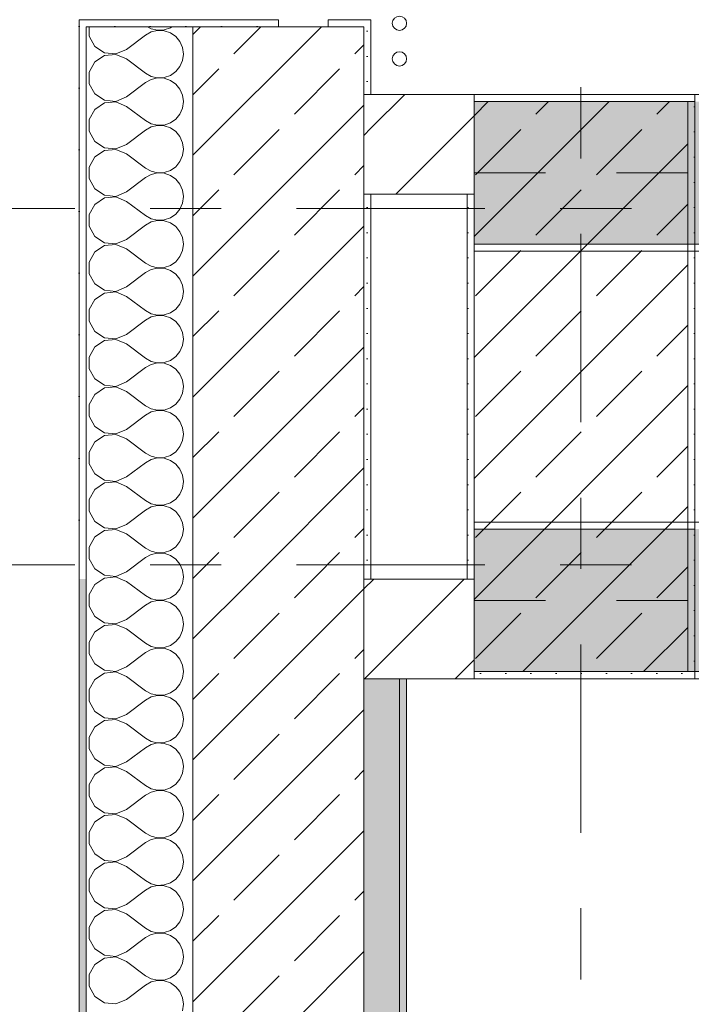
# Model space of a CAD drawing. Header units: metres. Extents: x -3.6 to 84.5, y -11 to 16.8.
# Tile 12 of 228: x -0.3 to 0.7, y 4.7 to 6.1. Entities that reach past the tile are written whole.
import ezdxf

# ---------------------------------------------------------------- set-up
doc = ezdxf.new("R2010")
doc.units = ezdxf.units.M
doc.header["$MEASUREMENT"] = 0
for name, pattern in [('Achse', [0.2, 0.1, -0.05, 0, -0.05]), ('Strichlinie doppelt', [0.546806, 0.264583, -0.105833, 0.070556, -0.105833]), ('Wipeout_Contour', [1, 0, -1])]:
    doc.linetypes.add(name, pattern=pattern)
for name, color, linetype in [('451 - Universal.Achsen Raster', 7, 'Continuous'), ('604 - Struktur.Wand Aussen', 7, 'Continuous'), ('605 - Struktur.Wand Innen', 7, 'Continuous'), ('607 - Struktur.Stütze', 7, 'Continuous'), ('608 - Struktur.Träger', 7, 'Continuous'), ('801 - HKLSE.Heizung_ Klima_ Lüftung', 7, 'Continuous')]:
    doc.layers.add(name, color=color, linetype=linetype)
pattern_1 = [(45, (0, 0), (-0.08485281, 0.08485281), []), (45, (-0.04243, 0.04243), (-0.08485281, 0.08485281), [0.09, -0.03])]
pattern_2 = [(45, (0, 0), (-0.01767767, 0.01767767), [0, -0.025])]
pattern_3 = [(45, (0, 0), (-0.0636396, 0.0636396), [])]
pattern_4 = [(0, (0, 0), (0, 0.0866025), [0, -0.05]), (0, (0.025, 0.0433), (0, 0.0866025), [0, -0.05])]

# ---------------------------------------------------------------- blocks, each defined once
blk = doc.blocks.new('*X2')
at = {"layer": '604 - Struktur.Wand Aussen', "color": 7, "linetype": 'Continuous', "lineweight": 5}
for p, q in [((-0.153, 5.3224), (-0.1607, 5.3081)), ((-0.1416, 5.33), (-0.153, 5.3224)), ((-0.1083, 5.3267), (-0.1162, 5.33)), ((-0.1083, 5.3267), (-0.0817, 5.3067)), ((-0.0333, 5.3158), (-0.0296, 5.3242)), ((-0.0296, 5.3242), (-0.0288, 5.33)), ((-0.1607, 5.3081), (-0.1607, 5.2919)), ((-0.0817, 5.3067), (-0.0736, 5.3022)), ((-0.0468, 5.3035), (-0.0392, 5.3087)), ((-0.0392, 5.3087), (-0.0333, 5.3158)), ((-0.1083, 5.2733), (-0.0817, 5.2933)), ((-0.0736, 5.2978), (-0.0817, 5.2933)), ((-0.0736, 5.3022), (-0.0647, 5.3001)), ((-0.0647, 5.2999), (-0.0736, 5.2978)), ((-0.0647, 5.3001), (-0.0555, 5.3006)), ((-0.0555, 5.2994), (-0.0647, 5.2999)), ((-0.0555, 5.3006), (-0.0468, 5.3035)), ((-0.0468, 5.2965), (-0.0555, 5.2994)), ((-0.0392, 5.2913), (-0.0468, 5.2965)), ((-0.1607, 5.2919), (-0.153, 5.2776)), ((-0.0333, 5.2842), (-0.0392, 5.2913)), ((-0.0296, 5.2758), (-0.0333, 5.2842)), ((-0.153, 5.2776), (-0.1395, 5.2686)), ((-0.1395, 5.2686), (-0.1233, 5.267)), ((-0.1233, 5.2663), (-0.1395, 5.2648)), ((-0.1233, 5.267), (-0.1083, 5.2733)), ((-0.1083, 5.26), (-0.1233, 5.2663)), ((-0.0283, 5.2667), (-0.0296, 5.2758)), ((-0.0296, 5.2576), (-0.0283, 5.2667)), ((-0.153, 5.2558), (-0.1607, 5.2415)), ((-0.1395, 5.2648), (-0.153, 5.2558)), ((-0.1083, 5.26), (-0.0817, 5.24)), ((-0.0333, 5.2491), (-0.0296, 5.2576)), ((-0.1607, 5.2415), (-0.1607, 5.2252)), ((-0.0817, 5.24), (-0.0736, 5.2355)), ((-0.0468, 5.2369), (-0.0392, 5.2421)), ((-0.0392, 5.2421), (-0.0333, 5.2491)), ((-0.1607, 5.2252), (-0.153, 5.2109)), ((-0.1083, 5.2067), (-0.0817, 5.2267)), ((-0.0736, 5.2311), (-0.0817, 5.2267)), ((-0.0736, 5.2355), (-0.0647, 5.2335)), ((-0.0647, 5.2332), (-0.0736, 5.2311)), ((-0.0647, 5.2335), (-0.0555, 5.2339)), ((-0.0555, 5.2328), (-0.0647, 5.2332)), ((-0.0555, 5.2339), (-0.0468, 5.2369)), ((-0.0468, 5.2298), (-0.0555, 5.2328)), ((-0.0392, 5.2246), (-0.0468, 5.2298)), ((-0.0333, 5.2175), (-0.0392, 5.2246)), ((-0.153, 5.2109), (-0.1395, 5.2019)), ((-0.0296, 5.2091), (-0.0333, 5.2175)), ((-0.1395, 5.1981), (-0.153, 5.1891)), ((-0.1395, 5.2019), (-0.1233, 5.2004)), ((-0.1233, 5.1996), (-0.1395, 5.1981)), ((-0.1233, 5.2004), (-0.1083, 5.2067)), ((-0.1083, 5.1933), (-0.1233, 5.1996)), ((-0.0283, 5.2), (-0.0296, 5.2091)), ((-0.0296, 5.1909), (-0.0283, 5.2)), ((-0.153, 5.1891), (-0.1607, 5.1748)), ((-0.1083, 5.1933), (-0.0817, 5.1733)), ((-0.0392, 5.1754), (-0.0333, 5.1825)), ((-0.0333, 5.1825), (-0.0296, 5.1909)), ((-0.1607, 5.1748), (-0.1607, 5.1585)), ((-0.0817, 5.1733), (-0.0736, 5.1689)), ((-0.0736, 5.1689), (-0.0647, 5.1668)), ((-0.0555, 5.1672), (-0.0468, 5.1702)), ((-0.0468, 5.1702), (-0.0392, 5.1754)), ((-0.1607, 5.1585), (-0.153, 5.1442)), ((-0.1083, 5.14), (-0.0817, 5.16)), ((-0.0736, 5.1645), (-0.0817, 5.16)), ((-0.0647, 5.1665), (-0.0736, 5.1645)), ((-0.0647, 5.1668), (-0.0555, 5.1672)), ((-0.0555, 5.1661), (-0.0647, 5.1665)), ((-0.0468, 5.1631), (-0.0555, 5.1661)), ((-0.0392, 5.1579), (-0.0468, 5.1631)), ((-0.0333, 5.1509), (-0.0392, 5.1579)), ((-0.153, 5.1442), (-0.1395, 5.1352)), ((-0.0296, 5.1424), (-0.0333, 5.1509)), ((-0.0283, 5.1333), (-0.0296, 5.1424)), ((-0.1395, 5.1314), (-0.153, 5.1224)), ((-0.1395, 5.1352), (-0.1233, 5.1337)), ((-0.1233, 5.133), (-0.1395, 5.1314)), ((-0.1233, 5.1337), (-0.1083, 5.14)), ((-0.1083, 5.1267), (-0.1233, 5.133)), ((-0.0296, 5.1242), (-0.0283, 5.1333)), ((-0.153, 5.1224), (-0.1607, 5.1081)), ((-0.1083, 5.1267), (-0.0817, 5.1067)), ((-0.0392, 5.1087), (-0.0333, 5.1158)), ((-0.0333, 5.1158), (-0.0296, 5.1242)), ((-0.1607, 5.1081), (-0.1607, 5.0919)), ((-0.0817, 5.1067), (-0.0736, 5.1022)), ((-0.0736, 5.1022), (-0.0647, 5.1001)), ((-0.0647, 5.0999), (-0.0736, 5.0978)), ((-0.0647, 5.1001), (-0.0555, 5.1006)), ((-0.0555, 5.0994), (-0.0647, 5.0999)), ((-0.0555, 5.1006), (-0.0468, 5.1035)), ((-0.0468, 5.0965), (-0.0555, 5.0994)), ((-0.0468, 5.1035), (-0.0392, 5.1087)), ((-0.1607, 5.0919), (-0.153, 5.0776)), ((-0.1083, 5.0733), (-0.0817, 5.0933)), ((-0.0736, 5.0978), (-0.0817, 5.0933)), ((-0.0392, 5.0913), (-0.0468, 5.0965)), ((-0.0333, 5.0842), (-0.0392, 5.0913)), ((-0.153, 5.0776), (-0.1395, 5.0686)), ((-0.1233, 5.067), (-0.1083, 5.0733)), ((-0.0296, 5.0758), (-0.0333, 5.0842)), ((-0.0283, 5.0667), (-0.0296, 5.0758)), ((-0.1395, 5.0648), (-0.153, 5.0558)), ((-0.1395, 5.0686), (-0.1233, 5.067)), ((-0.1233, 5.0663), (-0.1395, 5.0648)), ((-0.1083, 5.06), (-0.1233, 5.0663)), ((-0.1083, 5.06), (-0.0817, 5.04)), ((-0.0296, 5.0576), (-0.0283, 5.0667)), ((-0.153, 5.0558), (-0.1607, 5.0415)), ((-0.0392, 5.0421), (-0.0333, 5.0491)), ((-0.0333, 5.0491), (-0.0296, 5.0576)), ((-0.1607, 5.0415), (-0.1607, 5.0252)), ((-0.0817, 5.04), (-0.0736, 5.0355)), ((-0.0736, 5.0311), (-0.0817, 5.0267)), ((-0.0736, 5.0355), (-0.0647, 5.0335)), ((-0.0647, 5.0332), (-0.0736, 5.0311)), ((-0.0647, 5.0335), (-0.0555, 5.0339)), ((-0.0555, 5.0328), (-0.0647, 5.0332)), ((-0.0555, 5.0339), (-0.0468, 5.0369)), ((-0.0468, 5.0298), (-0.0555, 5.0328)), ((-0.0468, 5.0369), (-0.0392, 5.0421)), ((-0.1607, 5.0252), (-0.153, 5.0109)), ((-0.1083, 5.0067), (-0.0817, 5.0267)), ((-0.0392, 5.0246), (-0.0468, 5.0298)), ((-0.0333, 5.0175), (-0.0392, 5.0246)), ((-0.0296, 5.0091), (-0.0333, 5.0175)), ((-0.153, 5.0109), (-0.1395, 5.0019)), ((-0.1233, 5.0004), (-0.1083, 5.0067)), ((-0.0283, 5), (-0.0296, 5.0091)), ((-0.153, 4.9891), (-0.1607, 4.9748)), ((-0.1395, 4.9981), (-0.153, 4.9891)), ((-0.1395, 5.0019), (-0.1233, 5.0004)), ((-0.1233, 4.9996), (-0.1395, 4.9981)), ((-0.1083, 4.9933), (-0.1233, 4.9996)), ((-0.1083, 4.9933), (-0.0817, 4.9733)), ((-0.0333, 4.9825), (-0.0296, 4.9909)), ((-0.0296, 4.9909), (-0.0283, 5)), ((-0.1607, 4.9748), (-0.1607, 4.9585)), ((-0.0468, 4.9702), (-0.0392, 4.9754)), ((-0.0392, 4.9754), (-0.0333, 4.9825)), ((-0.0817, 4.9733), (-0.0736, 4.9689)), ((-0.0736, 4.9645), (-0.0817, 4.96)), ((-0.0736, 4.9689), (-0.0647, 4.9668)), ((-0.0647, 4.9665), (-0.0736, 4.9645)), ((-0.0647, 4.9668), (-0.0555, 4.9672)), ((-0.0555, 4.9661), (-0.0647, 4.9665)), ((-0.0555, 4.9672), (-0.0468, 4.9702)), ((-0.0468, 4.9631), (-0.0555, 4.9661)), ((-0.0392, 4.9579), (-0.0468, 4.9631)), ((-0.1607, 4.9585), (-0.153, 4.9442)), ((-0.1083, 4.94), (-0.0817, 4.96)), ((-0.0333, 4.9509), (-0.0392, 4.9579)), ((-0.0296, 4.9424), (-0.0333, 4.9509)), ((-0.153, 4.9442), (-0.1395, 4.9352)), ((-0.1395, 4.9352), (-0.1233, 4.9337)), ((-0.1233, 4.9337), (-0.1083, 4.94)), ((-0.0283, 4.9333), (-0.0296, 4.9424)), ((-0.0296, 4.9242), (-0.0283, 4.9333)), ((-0.153, 4.9224), (-0.1607, 4.9081)), ((-0.1395, 4.9314), (-0.153, 4.9224)), ((-0.1233, 4.933), (-0.1395, 4.9314)), ((-0.1083, 4.9267), (-0.1233, 4.933)), ((-0.1083, 4.9267), (-0.0817, 4.9067)), ((-0.0333, 4.9158), (-0.0296, 4.9242)), ((-0.1607, 4.9081), (-0.1607, 4.8919)), ((-0.0817, 4.9067), (-0.0736, 4.9022)), ((-0.0468, 4.9035), (-0.0392, 4.9087)), ((-0.0392, 4.9087), (-0.0333, 4.9158)), ((-0.1607, 4.8919), (-0.153, 4.8776)), ((-0.1083, 4.8733), (-0.0817, 4.8933)), ((-0.0736, 4.8978), (-0.0817, 4.8933)), ((-0.0736, 4.9022), (-0.0647, 4.9001)), ((-0.0647, 4.8999), (-0.0736, 4.8978)), ((-0.0647, 4.9001), (-0.0555, 4.9006)), ((-0.0555, 4.8994), (-0.0647, 4.8999)), ((-0.0555, 4.9006), (-0.0468, 4.9035)), ((-0.0468, 4.8965), (-0.0555, 4.8994)), ((-0.0392, 4.8913), (-0.0468, 4.8965)), ((-0.0333, 4.8842), (-0.0392, 4.8913)), ((-0.0296, 4.8758), (-0.0333, 4.8842)), ((-0.153, 4.8776), (-0.1395, 4.8686)), ((-0.1395, 4.8648), (-0.153, 4.8558)), ((-0.1395, 4.8686), (-0.1233, 4.867)), ((-0.1233, 4.8663), (-0.1395, 4.8648)), ((-0.1233, 4.867), (-0.1083, 4.8733)), ((-0.1083, 4.86), (-0.1233, 4.8663)), ((-0.0283, 4.8667), (-0.0296, 4.8758)), ((-0.0296, 4.8576), (-0.0283, 4.8667)), ((-0.153, 4.8558), (-0.1607, 4.8415)), ((-0.1083, 4.86), (-0.0817, 4.84)), ((-0.0333, 4.8491), (-0.0296, 4.8576)), ((-0.1607, 4.8415), (-0.1607, 4.8252)), ((-0.0817, 4.84), (-0.0736, 4.8355)), ((-0.0555, 4.8339), (-0.0468, 4.8369)), ((-0.0468, 4.8369), (-0.0392, 4.8421)), ((-0.0392, 4.8421), (-0.0333, 4.8491)), ((-0.1607, 4.8252), (-0.153, 4.8109)), ((-0.1083, 4.8067), (-0.0817, 4.8267)), ((-0.0736, 4.8311), (-0.0817, 4.8267)), ((-0.0736, 4.8355), (-0.0647, 4.8335)), ((-0.0647, 4.8332), (-0.0736, 4.8311)), ((-0.0647, 4.8335), (-0.0555, 4.8339)), ((-0.0555, 4.8328), (-0.0647, 4.8332)), ((-0.0468, 4.8298), (-0.0555, 4.8328)), ((-0.0392, 4.8246), (-0.0468, 4.8298)), ((-0.0333, 4.8175), (-0.0392, 4.8246)), ((-0.153, 4.8109), (-0.1395, 4.8019)), ((-0.0296, 4.8091), (-0.0333, 4.8175)), ((-0.0283, 4.8), (-0.0296, 4.8091)), ((-0.1395, 4.7981), (-0.153, 4.7891)), ((-0.1395, 4.8019), (-0.1233, 4.8004)), ((-0.1233, 4.7996), (-0.1395, 4.7981)), ((-0.1233, 4.8004), (-0.1083, 4.8067)), ((-0.1083, 4.7933), (-0.1233, 4.7996)), ((-0.0296, 4.7909), (-0.0283, 4.8)), ((-0.153, 4.7891), (-0.1607, 4.7748)), ((-0.1083, 4.7933), (-0.0817, 4.7733)), ((-0.0392, 4.7754), (-0.0333, 4.7825)), ((-0.0333, 4.7825), (-0.0296, 4.7909)), ((-0.1607, 4.7748), (-0.1607, 4.7585)), ((-0.0817, 4.7733), (-0.0736, 4.7689)), ((-0.0736, 4.7689), (-0.0647, 4.7668)), ((-0.0555, 4.7672), (-0.0468, 4.7702)), ((-0.0468, 4.7702), (-0.0392, 4.7754)), ((-0.1607, 4.7585), (-0.153, 4.7442)), ((-0.1083, 4.74), (-0.0817, 4.76)), ((-0.0736, 4.7645), (-0.0817, 4.76)), ((-0.0647, 4.7665), (-0.0736, 4.7645)), ((-0.0647, 4.7668), (-0.0555, 4.7672)), ((-0.0555, 4.7661), (-0.0647, 4.7665)), ((-0.0468, 4.7631), (-0.0555, 4.7661)), ((-0.0392, 4.7579), (-0.0468, 4.7631)), ((-0.0333, 4.7509), (-0.0392, 4.7579)), ((-0.153, 4.7442), (-0.1395, 4.7352)), ((-0.1233, 4.7337), (-0.1083, 4.74)), ((-0.0296, 4.7424), (-0.0333, 4.7509)), ((-0.0283, 4.7333), (-0.0296, 4.7424)), ((-0.1395, 4.7352), (-0.1233, 4.7337)), ((-0.0296, 4.7242), (-0.0283, 4.7333))]:
    blk.add_line(p, q, dxfattribs=at)
blk = doc.blocks.new('*X7')
at = {"layer": '604 - Struktur.Wand Aussen', "color": 7, "linetype": 'Continuous', "lineweight": 5}
for p, q in [((-0.1607, 6.105), (-0.1607, 6.0919)), ((-0.0736, 6.0978), (-0.0817, 6.0933)), ((-0.0787, 6.105), (-0.0736, 6.1022)), ((-0.0736, 6.1022), (-0.0647, 6.1001)), ((-0.0647, 6.0999), (-0.0736, 6.0978)), ((-0.0647, 6.1001), (-0.0555, 6.1006)), ((-0.0555, 6.0994), (-0.0647, 6.0999)), ((-0.0555, 6.1006), (-0.0468, 6.1035)), ((-0.0468, 6.0965), (-0.0555, 6.0994)), ((-0.0468, 6.1035), (-0.0446, 6.105)), ((-0.0392, 6.0913), (-0.0468, 6.0965)), ((-0.1607, 6.0919), (-0.153, 6.0776)), ((-0.1083, 6.0733), (-0.0817, 6.0933)), ((-0.0333, 6.0842), (-0.0392, 6.0913)), ((-0.0296, 6.0758), (-0.0333, 6.0842)), ((-0.153, 6.0776), (-0.1395, 6.0686)), ((-0.1395, 6.0686), (-0.1233, 6.067)), ((-0.1233, 6.067), (-0.1083, 6.0733)), ((-0.0283, 6.0667), (-0.0296, 6.0758)), ((-0.0296, 6.0576), (-0.0283, 6.0667)), ((-0.153, 6.0558), (-0.1607, 6.0415)), ((-0.1395, 6.0648), (-0.153, 6.0558)), ((-0.1233, 6.0663), (-0.1395, 6.0648)), ((-0.1083, 6.06), (-0.1233, 6.0663)), ((-0.1083, 6.06), (-0.0817, 6.04)), ((-0.0333, 6.0491), (-0.0296, 6.0576)), ((-0.1607, 6.0415), (-0.1607, 6.0252)), ((-0.0817, 6.04), (-0.0736, 6.0355)), ((-0.0468, 6.0369), (-0.0392, 6.0421)), ((-0.0392, 6.0421), (-0.0333, 6.0491)), ((-0.1607, 6.0252), (-0.153, 6.0109)), ((-0.1083, 6.0067), (-0.0817, 6.0267)), ((-0.0736, 6.0311), (-0.0817, 6.0267)), ((-0.0736, 6.0355), (-0.0647, 6.0335)), ((-0.0647, 6.0332), (-0.0736, 6.0311)), ((-0.0647, 6.0335), (-0.0555, 6.0339)), ((-0.0555, 6.0328), (-0.0647, 6.0332)), ((-0.0555, 6.0339), (-0.0468, 6.0369)), ((-0.0468, 6.0298), (-0.0555, 6.0328)), ((-0.0392, 6.0246), (-0.0468, 6.0298)), ((-0.0333, 6.0175), (-0.0392, 6.0246)), ((-0.0296, 6.0091), (-0.0333, 6.0175)), ((-0.153, 6.0109), (-0.1395, 6.0019)), ((-0.1395, 5.9981), (-0.153, 5.9891)), ((-0.1395, 6.0019), (-0.1233, 6.0004)), ((-0.1233, 5.9996), (-0.1395, 5.9981)), ((-0.1233, 6.0004), (-0.1083, 6.0067)), ((-0.1083, 5.9933), (-0.1233, 5.9996)), ((-0.0283, 6), (-0.0296, 6.0091)), ((-0.0296, 5.9909), (-0.0283, 6)), ((-0.153, 5.9891), (-0.1607, 5.9748)), ((-0.1083, 5.9933), (-0.0817, 5.9733)), ((-0.0333, 5.9825), (-0.0296, 5.9909)), ((-0.1607, 5.9748), (-0.1607, 5.9585)), ((-0.0817, 5.9733), (-0.0736, 5.9689)), ((-0.0555, 5.9672), (-0.0468, 5.9702)), ((-0.0468, 5.9702), (-0.0392, 5.9754)), ((-0.0392, 5.9754), (-0.0333, 5.9825)), ((-0.1607, 5.9585), (-0.153, 5.9442)), ((-0.1083, 5.94), (-0.0817, 5.96)), ((-0.0736, 5.9645), (-0.0817, 5.96)), ((-0.0736, 5.9689), (-0.0647, 5.9668)), ((-0.0647, 5.9665), (-0.0736, 5.9645)), ((-0.0647, 5.9668), (-0.0555, 5.9672)), ((-0.0555, 5.9661), (-0.0647, 5.9665)), ((-0.0468, 5.9631), (-0.0555, 5.9661)), ((-0.0392, 5.9579), (-0.0468, 5.9631)), ((-0.0333, 5.9509), (-0.0392, 5.9579)), ((-0.153, 5.9442), (-0.1395, 5.9352)), ((-0.0296, 5.9424), (-0.0333, 5.9509)), ((-0.0283, 5.9333), (-0.0296, 5.9424)), ((-0.1395, 5.9314), (-0.153, 5.9224)), ((-0.1395, 5.9352), (-0.1233, 5.9337)), ((-0.1233, 5.933), (-0.1395, 5.9314)), ((-0.1233, 5.9337), (-0.1083, 5.94)), ((-0.1083, 5.9267), (-0.1233, 5.933)), ((-0.0296, 5.9242), (-0.0283, 5.9333)), ((-0.153, 5.9224), (-0.1607, 5.9081)), ((-0.1083, 5.9267), (-0.0817, 5.9067)), ((-0.0392, 5.9087), (-0.0333, 5.9158)), ((-0.0333, 5.9158), (-0.0296, 5.9242)), ((-0.1607, 5.9081), (-0.1607, 5.8919)), ((-0.0817, 5.9067), (-0.0736, 5.9022)), ((-0.0736, 5.9022), (-0.0647, 5.9001)), ((-0.0647, 5.9001), (-0.0555, 5.9006)), ((-0.0555, 5.9006), (-0.0468, 5.9035)), ((-0.0468, 5.9035), (-0.0392, 5.9087)), ((-0.1607, 5.8919), (-0.153, 5.8776)), ((-0.1083, 5.8733), (-0.0817, 5.8933)), ((-0.0736, 5.8978), (-0.0817, 5.8933)), ((-0.0647, 5.8999), (-0.0736, 5.8978)), ((-0.0555, 5.8994), (-0.0647, 5.8999)), ((-0.0468, 5.8965), (-0.0555, 5.8994)), ((-0.0392, 5.8913), (-0.0468, 5.8965)), ((-0.0333, 5.8842), (-0.0392, 5.8913)), ((-0.153, 5.8776), (-0.1395, 5.8686)), ((-0.1233, 5.867), (-0.1083, 5.8733)), ((-0.0296, 5.8758), (-0.0333, 5.8842)), ((-0.0283, 5.8667), (-0.0296, 5.8758)), ((-0.1395, 5.8648), (-0.153, 5.8558)), ((-0.1395, 5.8686), (-0.1233, 5.867)), ((-0.1233, 5.8663), (-0.1395, 5.8648)), ((-0.1083, 5.86), (-0.1233, 5.8663)), ((-0.1083, 5.86), (-0.0817, 5.84)), ((-0.0296, 5.8576), (-0.0283, 5.8667)), ((-0.153, 5.8558), (-0.1607, 5.8415)), ((-0.0392, 5.8421), (-0.0333, 5.8491)), ((-0.0333, 5.8491), (-0.0296, 5.8576)), ((-0.1607, 5.8415), (-0.1607, 5.8252)), ((-0.0817, 5.84), (-0.0736, 5.8355)), ((-0.0736, 5.8355), (-0.0647, 5.8335)), ((-0.0647, 5.8332), (-0.0736, 5.8311)), ((-0.0647, 5.8335), (-0.0555, 5.8339)), ((-0.0555, 5.8328), (-0.0647, 5.8332)), ((-0.0555, 5.8339), (-0.0468, 5.8369)), ((-0.0468, 5.8298), (-0.0555, 5.8328)), ((-0.0468, 5.8369), (-0.0392, 5.8421)), ((-0.1607, 5.8252), (-0.153, 5.8109)), ((-0.1083, 5.8067), (-0.0817, 5.8267)), ((-0.0736, 5.8311), (-0.0817, 5.8267)), ((-0.0392, 5.8246), (-0.0468, 5.8298)), ((-0.0333, 5.8175), (-0.0392, 5.8246)), ((-0.153, 5.8109), (-0.1395, 5.8019)), ((-0.1233, 5.8004), (-0.1083, 5.8067)), ((-0.0296, 5.8091), (-0.0333, 5.8175)), ((-0.0283, 5.8), (-0.0296, 5.8091)), ((-0.1395, 5.7981), (-0.153, 5.7891)), ((-0.1395, 5.8019), (-0.1233, 5.8004)), ((-0.1233, 5.7996), (-0.1395, 5.7981)), ((-0.1083, 5.7933), (-0.1233, 5.7996)), ((-0.1083, 5.7933), (-0.0817, 5.7733)), ((-0.0333, 5.7825), (-0.0296, 5.7909)), ((-0.0296, 5.7909), (-0.0283, 5.8)), ((-0.153, 5.7891), (-0.1607, 5.7748)), ((-0.0392, 5.7754), (-0.0333, 5.7825)), ((-0.1607, 5.7748), (-0.1607, 5.7585)), ((-0.0817, 5.7733), (-0.0736, 5.7689)), ((-0.0736, 5.7645), (-0.0817, 5.76)), ((-0.0736, 5.7689), (-0.0647, 5.7668)), ((-0.0647, 5.7665), (-0.0736, 5.7645)), ((-0.0647, 5.7668), (-0.0555, 5.7672)), ((-0.0555, 5.7661), (-0.0647, 5.7665)), ((-0.0555, 5.7672), (-0.0468, 5.7702)), ((-0.0468, 5.7631), (-0.0555, 5.7661)), ((-0.0468, 5.7702), (-0.0392, 5.7754)), ((-0.0392, 5.7579), (-0.0468, 5.7631)), ((-0.1607, 5.7585), (-0.153, 5.7442)), ((-0.1083, 5.74), (-0.0817, 5.76)), ((-0.0333, 5.7509), (-0.0392, 5.7579)), ((-0.0296, 5.7424), (-0.0333, 5.7509)), ((-0.153, 5.7442), (-0.1395, 5.7352)), ((-0.1395, 5.7352), (-0.1233, 5.7337)), ((-0.1233, 5.7337), (-0.1083, 5.74)), ((-0.0283, 5.7333), (-0.0296, 5.7424)), ((-0.153, 5.7224), (-0.1607, 5.7081)), ((-0.1395, 5.7314), (-0.153, 5.7224)), ((-0.1233, 5.733), (-0.1395, 5.7314)), ((-0.1083, 5.7267), (-0.1233, 5.733)), ((-0.1083, 5.7267), (-0.0817, 5.7067)), ((-0.0333, 5.7158), (-0.0296, 5.7242)), ((-0.0296, 5.7242), (-0.0283, 5.7333)), ((-0.1607, 5.7081), (-0.1607, 5.6919)), ((-0.0468, 5.7035), (-0.0392, 5.7087)), ((-0.0392, 5.7087), (-0.0333, 5.7158)), ((-0.1083, 5.6733), (-0.0817, 5.6933)), ((-0.0817, 5.7067), (-0.0736, 5.7022)), ((-0.0736, 5.6978), (-0.0817, 5.6933)), ((-0.0736, 5.7022), (-0.0647, 5.7001)), ((-0.0647, 5.6999), (-0.0736, 5.6978)), ((-0.0647, 5.7001), (-0.0555, 5.7006)), ((-0.0555, 5.6994), (-0.0647, 5.6999)), ((-0.0555, 5.7006), (-0.0468, 5.7035)), ((-0.0468, 5.6965), (-0.0555, 5.6994)), ((-0.0392, 5.6913), (-0.0468, 5.6965)), ((-0.1607, 5.6919), (-0.153, 5.6776)), ((-0.0333, 5.6842), (-0.0392, 5.6913)), ((-0.0296, 5.6758), (-0.0333, 5.6842)), ((-0.153, 5.6776), (-0.1395, 5.6686)), ((-0.1395, 5.6686), (-0.1233, 5.667)), ((-0.1233, 5.6663), (-0.1395, 5.6648)), ((-0.1233, 5.667), (-0.1083, 5.6733)), ((-0.1083, 5.66), (-0.1233, 5.6663)), ((-0.0283, 5.6667), (-0.0296, 5.6758)), ((-0.0296, 5.6576), (-0.0283, 5.6667)), ((-0.153, 5.6558), (-0.1607, 5.6415)), ((-0.1395, 5.6648), (-0.153, 5.6558)), ((-0.1083, 5.66), (-0.0817, 5.64)), ((-0.0333, 5.6491), (-0.0296, 5.6576)), ((-0.1607, 5.6415), (-0.1607, 5.6252)), ((-0.0817, 5.64), (-0.0736, 5.6355)), ((-0.0468, 5.6369), (-0.0392, 5.6421)), ((-0.0392, 5.6421), (-0.0333, 5.6491)), ((-0.1607, 5.6252), (-0.153, 5.6109)), ((-0.1083, 5.6067), (-0.0817, 5.6267)), ((-0.0736, 5.6311), (-0.0817, 5.6267)), ((-0.0736, 5.6355), (-0.0647, 5.6335)), ((-0.0647, 5.6332), (-0.0736, 5.6311)), ((-0.0647, 5.6335), (-0.0555, 5.6339)), ((-0.0555, 5.6328), (-0.0647, 5.6332)), ((-0.0555, 5.6339), (-0.0468, 5.6369)), ((-0.0468, 5.6298), (-0.0555, 5.6328)), ((-0.0392, 5.6246), (-0.0468, 5.6298)), ((-0.0333, 5.6175), (-0.0392, 5.6246)), ((-0.153, 5.6109), (-0.1395, 5.6019)), ((-0.0296, 5.6091), (-0.0333, 5.6175)), ((-0.1395, 5.5981), (-0.153, 5.5891)), ((-0.1395, 5.6019), (-0.1233, 5.6004)), ((-0.1233, 5.5996), (-0.1395, 5.5981)), ((-0.1233, 5.6004), (-0.1083, 5.6067)), ((-0.1083, 5.5933), (-0.1233, 5.5996)), ((-0.0283, 5.6), (-0.0296, 5.6091)), ((-0.0296, 5.5909), (-0.0283, 5.6)), ((-0.153, 5.5891), (-0.1607, 5.5748)), ((-0.1083, 5.5933), (-0.0817, 5.5733)), ((-0.0333, 5.5825), (-0.0296, 5.5909)), ((-0.1607, 5.5748), (-0.1607, 5.5585)), ((-0.0817, 5.5733), (-0.0736, 5.5689)), ((-0.0555, 5.5672), (-0.0468, 5.5702)), ((-0.0468, 5.5702), (-0.0392, 5.5754)), ((-0.0392, 5.5754), (-0.0333, 5.5825)), ((-0.1607, 5.5585), (-0.153, 5.5442)), ((-0.1083, 5.54), (-0.0817, 5.56)), ((-0.0736, 5.5645), (-0.0817, 5.56)), ((-0.0736, 5.5689), (-0.0647, 5.5668)), ((-0.0647, 5.5665), (-0.0736, 5.5645)), ((-0.0647, 5.5668), (-0.0555, 5.5672)), ((-0.0555, 5.5661), (-0.0647, 5.5665)), ((-0.0468, 5.5631), (-0.0555, 5.5661)), ((-0.0392, 5.5579), (-0.0468, 5.5631)), ((-0.0333, 5.5509), (-0.0392, 5.5579)), ((-0.153, 5.5442), (-0.1395, 5.5352)), ((-0.0296, 5.5424), (-0.0333, 5.5509)), ((-0.0283, 5.5333), (-0.0296, 5.5424)), ((-0.1395, 5.5314), (-0.153, 5.5224)), ((-0.1395, 5.5352), (-0.1233, 5.5337)), ((-0.1233, 5.533), (-0.1395, 5.5314)), ((-0.1233, 5.5337), (-0.1083, 5.54)), ((-0.1083, 5.5267), (-0.1233, 5.533)), ((-0.0296, 5.5242), (-0.0283, 5.5333)), ((-0.153, 5.5224), (-0.1607, 5.5081)), ((-0.1083, 5.5267), (-0.0817, 5.5067)), ((-0.0392, 5.5087), (-0.0333, 5.5158)), ((-0.0333, 5.5158), (-0.0296, 5.5242)), ((-0.1607, 5.5081), (-0.1607, 5.4919)), ((-0.0817, 5.5067), (-0.0736, 5.5022)), ((-0.0736, 5.5022), (-0.0647, 5.5001)), ((-0.0647, 5.4999), (-0.0736, 5.4978)), ((-0.0647, 5.5001), (-0.0555, 5.5006)), ((-0.0555, 5.4994), (-0.0647, 5.4999)), ((-0.0555, 5.5006), (-0.0468, 5.5035)), ((-0.0468, 5.5035), (-0.0392, 5.5087)), ((-0.1607, 5.4919), (-0.153, 5.4776)), ((-0.1083, 5.4733), (-0.0817, 5.4933)), ((-0.0736, 5.4978), (-0.0817, 5.4933)), ((-0.0468, 5.4965), (-0.0555, 5.4994)), ((-0.0392, 5.4913), (-0.0468, 5.4965)), ((-0.0333, 5.4842), (-0.0392, 5.4913)), ((-0.153, 5.4776), (-0.1395, 5.4686)), ((-0.1233, 5.467), (-0.1083, 5.4733)), ((-0.0296, 5.4758), (-0.0333, 5.4842)), ((-0.0283, 5.4667), (-0.0296, 5.4758)), ((-0.1395, 5.4648), (-0.153, 5.4558)), ((-0.1395, 5.4686), (-0.1233, 5.467)), ((-0.1233, 5.4663), (-0.1395, 5.4648)), ((-0.1083, 5.46), (-0.1233, 5.4663)), ((-0.1083, 5.46), (-0.0817, 5.44)), ((-0.0296, 5.4576), (-0.0283, 5.4667)), ((-0.153, 5.4558), (-0.1607, 5.4415)), ((-0.0392, 5.4421), (-0.0333, 5.4491)), ((-0.0333, 5.4491), (-0.0296, 5.4576)), ((-0.1607, 5.4415), (-0.1607, 5.4252)), ((-0.0817, 5.44), (-0.0736, 5.4355)), ((-0.0736, 5.4311), (-0.0817, 5.4267)), ((-0.0736, 5.4355), (-0.0647, 5.4335)), ((-0.0647, 5.4332), (-0.0736, 5.4311)), ((-0.0647, 5.4335), (-0.0555, 5.4339)), ((-0.0555, 5.4328), (-0.0647, 5.4332)), ((-0.0555, 5.4339), (-0.0468, 5.4369)), ((-0.0468, 5.4298), (-0.0555, 5.4328)), ((-0.0468, 5.4369), (-0.0392, 5.4421)), ((-0.1607, 5.4252), (-0.153, 5.4109)), ((-0.1083, 5.4067), (-0.0817, 5.4267)), ((-0.0392, 5.4246), (-0.0468, 5.4298)), ((-0.0333, 5.4175), (-0.0392, 5.4246)), ((-0.0296, 5.4091), (-0.0333, 5.4175)), ((-0.153, 5.4109), (-0.1395, 5.4019)), ((-0.1233, 5.4004), (-0.1083, 5.4067)), ((-0.0283, 5.4), (-0.0296, 5.4091)), ((-0.1395, 5.3981), (-0.153, 5.3891)), ((-0.1395, 5.4019), (-0.1233, 5.4004)), ((-0.1233, 5.3996), (-0.1395, 5.3981)), ((-0.1083, 5.3933), (-0.1233, 5.3996)), ((-0.1083, 5.3933), (-0.0817, 5.3733)), ((-0.0333, 5.3825), (-0.0296, 5.3909)), ((-0.0296, 5.3909), (-0.0283, 5.4)), ((-0.153, 5.3891), (-0.1607, 5.3748)), ((-0.0392, 5.3754), (-0.0333, 5.3825)), ((-0.1607, 5.3748), (-0.1607, 5.3585)), ((-0.0817, 5.3733), (-0.0736, 5.3689)), ((-0.0736, 5.3645), (-0.0817, 5.36)), ((-0.0736, 5.3689), (-0.0647, 5.3668)), ((-0.0647, 5.3665), (-0.0736, 5.3645)), ((-0.0647, 5.3668), (-0.0555, 5.3672)), ((-0.0555, 5.3661), (-0.0647, 5.3665)), ((-0.0555, 5.3672), (-0.0468, 5.3702)), ((-0.0468, 5.3631), (-0.0555, 5.3661)), ((-0.0468, 5.3702), (-0.0392, 5.3754)), ((-0.0392, 5.3579), (-0.0468, 5.3631)), ((-0.1607, 5.3585), (-0.153, 5.3442)), ((-0.1083, 5.34), (-0.0817, 5.36)), ((-0.0333, 5.3509), (-0.0392, 5.3579)), ((-0.0296, 5.3424), (-0.0333, 5.3509)), ((-0.153, 5.3442), (-0.1395, 5.3352)), ((-0.1395, 5.3352), (-0.1233, 5.3337)), ((-0.1233, 5.3337), (-0.1083, 5.34)), ((-0.0283, 5.3333), (-0.0296, 5.3424)), ((-0.1395, 5.3314), (-0.1416, 5.33)), ((-0.1233, 5.333), (-0.1395, 5.3314)), ((-0.1162, 5.33), (-0.1233, 5.333)), ((-0.0288, 5.33), (-0.0283, 5.3333))]:
    blk.add_line(p, q, dxfattribs=at)

msp = doc.modelspace()

# ---------------------------------------------------------------- hatches: boundary and pattern name
at = {"layer": '604 - Struktur.Wand Aussen', "linetype": 'Continuous', "lineweight": 0, "true_color": 0x000000}
h = msp.add_hatch(dxfattribs=at)
h.set_pattern_fill('Verputz_0001', color=18, style=0, pattern_type=2)
h.set_pattern_definition(pattern_4)
h.paths.add_polyline_path([(-0.175, 6.105), (-0.165, 6.105), (0.105, 6.105), (0.105, 6.115), (-0.175, 6.115)])
h = msp.add_hatch(dxfattribs=at)
h.set_pattern_fill('Gips_0001', color=18, style=0, pattern_type=2)
h.set_pattern_definition(pattern_2)
h.paths.add_polyline_path([(0.235, 6.115), (0.175, 6.115), (0.175, 6.105), (0.225, 6.105), (0.235, 6.105)])
h = msp.add_hatch(dxfattribs=at)
h.set_pattern_fill('Verputz_0001', color=18, style=0, pattern_type=2)
h.set_pattern_definition(pattern_4)
h.paths.add_polyline_path([(-0.175, 5.33), (-0.165, 5.33), (-0.165, 6.105), (-0.175, 6.105)])
h = msp.add_hatch(dxfattribs=at)
h.set_pattern_fill('Verputz_0001', color=18, style=0, pattern_type=2)
h.set_pattern_definition(pattern_4)
h.paths.add_polyline_path([(-0.165, -0.145), (-0.165, 5.33), (-0.175, 5.33), (-0.175, -0.145)])
at = {"layer": '607 - Struktur.Stütze', "linetype": 'Continuous', "lineweight": 0, "true_color": 0x000000}
h = msp.add_hatch(dxfattribs=at)
h.set_pattern_fill('Gips_0001', color=18, style=0, pattern_type=2)
h.set_pattern_definition(pattern_2)
h.paths.add_polyline_path([(0.68, 5.2), (0.38, 5.2), (0.38, 5.19), (0.69, 5.19), (0.69, 6.01), (0.38, 6.01), (0.38, 6), (0.68, 6)])
h = msp.add_hatch(dxfattribs=at)
h.set_pattern_fill('Beton__Stahlbeton_0001', color=18, style=0, pattern_type=2)
h.set_pattern_definition(pattern_1)
h.paths.add_polyline_path([(0.38, 5.2), (0.68, 5.2), (0.68, 6), (0.38, 6)])
h = msp.add_hatch(dxfattribs=at)
h.set_pattern_fill('Gips_0001', color=18, style=0, pattern_type=2)
h.set_pattern_definition(pattern_2)
h.paths.add_polyline_path([(0.37, 5.33), (0.38, 5.33), (0.38, 5.87), (0.37, 5.87)])

# ---------------------------------------------------------------- linework, layer by layer
at = {"layer": '451 - Universal.Achsen Raster', "color": 160, "linetype": 'Strichlinie doppelt', "lineweight": 9, "true_color": 0x3232ff}
for p, q in [((0.53, -10.585), (0.53, 16.355)), ((64.935, 5.85), (-3.175, 5.85)), ((64.935, 5.35), (-3.175, 5.35))]:
    msp.add_line(p, q, dxfattribs=at)
at = {"layer": '604 - Struktur.Wand Aussen', "color": 7, "linetype": 'Continuous', "lineweight": 5}
for p, q in [((0.105, 6.115), (-0.175, 6.115)), ((-0.175, 6.105), (-0.175, 6.115)), ((0.105, 6.105), (0.105, 6.115)), ((0.175, 6.115), (0.235, 6.115)), ((0.175, 6.105), (0.175, 6.115)), ((0.235, 6.105), (0.235, 6.115)), ((-0.165, 6.105), (-0.165, 5.33)), ((-0.165, 6.105), (0.105, 6.105))]:
    msp.add_line(p, q, dxfattribs=at)
at = {"layer": '604 - Struktur.Wand Aussen', "color": 7, "linetype": 'Continuous', "lineweight": 13}
for p, q in [((-0.015, 6.105), (-0.015, 5.33)), ((0.105, 6.105), (0.175, 6.105)), ((0.225, 6.105), (0.175, 6.105)), ((-0.165, 5.33), (-0.165, -0.005))]:
    msp.add_line(p, q, dxfattribs=at)
at = {"layer": '604 - Struktur.Wand Aussen', "color": 7, "linetype": 'Continuous', "lineweight": 18}
msp.add_line((-0.015, 5.33), (-0.015, 0.245), dxfattribs=at)
at = {"layer": '604 - Struktur.Wand Aussen', "color": 7, "linetype": 'Continuous', "lineweight": 5, "flags": 128}
msp.add_lwpolyline([(-0.175, 6.105), (-0.175, 5.33)], dxfattribs=at)
at = {"layer": '604 - Struktur.Wand Aussen', "color": 7, "linetype": 'Continuous', "lineweight": 13, "flags": 128}
msp.add_lwpolyline([(-0.175, 5.33), (-0.175, -0.155)], dxfattribs=at)
at = {"layer": '607 - Struktur.Stütze', "color": 7, "linetype": 'Continuous', "lineweight": 5, "flags": 128}
for points in [[(0.38, 5.19), (0.69, 5.19), (0.69, 6.01), (0.38, 6.01)], [(0.37, 5.87), (0.37, 5.33)]]:
    msp.add_lwpolyline(points, dxfattribs=at)
at = {"layer": '607 - Struktur.Stütze', "color": 7, "linetype": 'Continuous', "lineweight": 13, "flags": 128}
msp.add_lwpolyline([(0.38, 5.2), (0.68, 5.2), (0.68, 6), (0.38, 6)], close=True, dxfattribs=at)
at = {"layer": '608 - Struktur.Träger', "color": 7, "linetype": 'Continuous', "lineweight": 13}
for p, q in [((0.38, 5.79), (61.88, 5.79)), ((0.38, 5.41), (14.5051, 5.41)), ((0.69, 5.4), (0.38, 5.4))]:
    msp.add_line(p, q, dxfattribs=at)
at = {"layer": '608 - Struktur.Träger', "color": 7, "linetype": 'Continuous', "lineweight": 13, "flags": 128}
msp.add_lwpolyline([(54.69, 5.8), (54.37, 5.8), (51.02, 5.8), (50.85, 5.8), (47.49, 5.8), (47.17, 5.8), (40.29, 5.8), (39.97, 5.8), (36.605, 5.8), (36.465, 5.8), (33.09, 5.8), (32.77, 5.8), (25.89, 5.8), (25.57, 5.8), (22.19, 5.8), (22.06, 5.8), (18.69, 5.8), (18.37, 5.8), (11.49, 5.8), (11.17, 5.8), (7.89, 5.8), (7.57, 5.8), (0.69, 5.8), (0.38, 5.8)], dxfattribs=at)
at = {"layer": '801 - HKLSE.Heizung_ Klima_ Lüftung', "color": 7, "linetype": 'Continuous', "lineweight": 5}
for centre in [(0.275, 6.11), (0.275, 6.06)]:
    msp.add_circle(centre, 0.01, dxfattribs=at)

# ---------------------------------------------------------------- block references
at = {"layer": '604 - Struktur.Wand Aussen', "color": 7, "lineweight": 18}
for name in ['*X7', '*X2']:
    msp.add_blockref(name, (0, 0), dxfattribs=at)

# ---------------------------------------------------------------- wipeouts: each hides what was drawn before it
at = {"color": 254, "linetype": 'Wipeout_Contour', "lineweight": 0, "ltscale": 23.861329}
msp.add_wipeout([(0.235, 5.87), (0.235, 6.01), (0.225, 6.01), (0.225, 5.87)], dxfattribs=at).dxf.layer = '605 - Struktur.Wand Innen'
at = {"color": 254, "linetype": 'Wipeout_Contour', "lineweight": 0, "ltscale": 21.163777}
msp.add_wipeout([(0.285, 5.19), (0.285, 5.33), (0.275, 5.33), (0.275, 5.19)], dxfattribs=at).dxf.layer = '605 - Struktur.Wand Innen'

# ---------------------------------------------------------------- next in the draw order: hatches: boundary and pattern name
at = {"layer": '605 - Struktur.Wand Innen', "linetype": 'Continuous', "lineweight": 0, "true_color": 0x000000}
h = msp.add_hatch(dxfattribs=at)
h.set_pattern_fill('MW_Ziegel_0001', color=18, style=0, pattern_type=2)
h.set_pattern_definition(pattern_3)
h.paths.add_polyline_path([(0.235, 5.87), (0.235, 6.01), (0.225, 6.01), (0.225, 5.87)])
h = msp.add_hatch(dxfattribs=at)
h.set_pattern_fill('MW_Ziegel_0001', color=18, style=0, pattern_type=2)
h.set_pattern_definition(pattern_3)
h.paths.add_polyline_path([(0.285, 5.19), (0.285, 5.33), (0.275, 5.33), (0.275, 5.19)])

# ---------------------------------------------------------------- next in the draw order: linework, layer by layer
at = {"layer": '604 - Struktur.Wand Aussen', "color": 7, "linetype": 'Continuous', "lineweight": 13}
for q in [(0.225, 6.105), (0.225, 5.87), (0.225, 5.87)]:
    msp.add_line((0.225, 6.01), q, dxfattribs=at)

# ---------------------------------------------------------------- next in the draw order: wipeouts: each hides what was drawn before it
at = {"color": 254, "linetype": 'Wipeout_Contour', "lineweight": 0, "ltscale": 23.875608}
msp.add_wipeout([(0.235, 5.87), (0.38, 5.87), (0.38, 6.01), (0.235, 6.01)], dxfattribs=at).dxf.layer = '605 - Struktur.Wand Innen'
at = {"color": 254, "linetype": 'Wipeout_Contour', "lineweight": 0, "ltscale": 21.157827}
msp.add_wipeout([(0.275, 5.19), (0.275, 5.33), (0.225, 5.33), (0.225, 5.19)], dxfattribs=at).dxf.layer = '605 - Struktur.Wand Innen'
at = {"color": 254, "linetype": 'Wipeout_Contour', "lineweight": 0, "ltscale": 21.175535}
msp.add_wipeout([(0.285, 5.19), (0.38, 5.19), (0.38, 5.33), (0.285, 5.33)], dxfattribs=at).dxf.layer = '605 - Struktur.Wand Innen'

# ---------------------------------------------------------------- next in the draw order: hatches: boundary and pattern name
at = {"layer": '604 - Struktur.Wand Aussen', "linetype": 'Continuous', "lineweight": 0, "true_color": 0x000000}
h = msp.add_hatch(dxfattribs=at)
h.set_pattern_fill('Beton__Stahlbeton_0001', color=18, style=0, pattern_type=2)
h.set_pattern_definition(pattern_1)
h.paths.add_polyline_path([(-0.015, 6.105), (-0.015, 5.33), (0.225, 5.33), (0.225, 6.105), (0.175, 6.105), (0.105, 6.105)])
h = msp.add_hatch(dxfattribs=at)
h.set_pattern_fill('Gips_0001', color=18, style=0, pattern_type=2)
h.set_pattern_definition(pattern_2)
h.paths.add_polyline_path([(0.235, 6.105), (0.225, 6.105), (0.225, 6.01), (0.235, 6.01)])
h = msp.add_hatch(dxfattribs=at)
h.set_pattern_fill('Gips_0001', color=18, style=0, pattern_type=2)
h.set_pattern_definition(pattern_2)
h.paths.add_polyline_path([(0.225, 5.87), (0.225, 5.33), (0.235, 5.33), (0.235, 5.87)])
h = msp.add_hatch(dxfattribs=at)
h.set_pattern_fill('Beton__Stahlbeton_0001', color=18, style=0, pattern_type=2)
h.set_pattern_definition(pattern_1)
h.paths.add_polyline_path([(0.225, 0.245), (0.225, 5.33), (-0.015, 5.33), (-0.015, 0.245)])
at = {"layer": '604 - Struktur.Wand Aussen', "linetype": 'Continuous', "lineweight": 0, "true_color": 0xbebebe}
msp.add_hatch(color=9, dxfattribs=at).paths.add_polyline_path([(0.2738, 0.245), (0.275, 0.2461), (0.275, 5.19), (0.225, 5.19), (0.225, 0.245)])
at = {"layer": '604 - Struktur.Wand Aussen', "linetype": 'Continuous', "lineweight": 0, "true_color": 0x000000}
h = msp.add_hatch(dxfattribs=at)
h.set_pattern_fill('Gips_0001', color=18, style=0, pattern_type=2)
h.set_pattern_definition(pattern_2)
h.paths.add_polyline_path([(0.285, 0.255), (0.285, 5.19), (0.275, 5.19), (0.275, 0.255)])
at = {"layer": '605 - Struktur.Wand Innen', "linetype": 'Continuous', "lineweight": 0, "true_color": 0x000000}
h = msp.add_hatch(dxfattribs=at)
h.set_pattern_fill('MW_Ziegel_0001', color=18, style=0, pattern_type=2)
h.set_pattern_definition(pattern_3)
h.paths.add_polyline_path([(0.235, 5.87), (0.38, 5.87), (0.38, 6.01), (0.235, 6.01)])
h = msp.add_hatch(dxfattribs=at)
h.set_pattern_fill('MW_Ziegel_0001', color=18, style=0, pattern_type=2)
h.set_pattern_definition(pattern_3)
h.paths.add_polyline_path([(0.275, 5.19), (0.275, 5.33), (0.225, 5.33), (0.225, 5.19)])
h = msp.add_hatch(dxfattribs=at)
h.set_pattern_fill('MW_Ziegel_0001', color=18, style=0, pattern_type=2)
h.set_pattern_definition(pattern_3)
h.paths.add_polyline_path([(0.285, 5.19), (0.38, 5.19), (0.38, 5.33), (0.285, 5.33)])
at = {"layer": '608 - Struktur.Träger', "linetype": 'Continuous', "lineweight": 0, "true_color": 0x000000}
h = msp.add_hatch(dxfattribs=at)
h.set_pattern_fill('Beton__Stahlbeton_0001', color=18, style=0, pattern_type=2)
h.set_pattern_definition(pattern_1)
h.paths.add_polyline_path([(0.69, 6), (0.38, 6), (0.38, 5.8), (0.69, 5.8), (7.57, 5.8), (7.89, 5.8), (11.17, 5.8), (11.49, 5.8), (18.37, 5.8), (18.69, 5.8), (22.06, 5.8), (22.19, 5.8), (25.57, 5.8), (25.89, 5.8), (32.77, 5.8), (33.09, 5.8), (36.465, 5.8), (36.605, 5.8), (39.97, 5.8), (40.29, 5.8), (47.17, 5.8), (47.49, 5.8), (50.85, 5.8), (51.02, 5.8), (54.37, 5.8), (54.69, 5.8), (58.07, 5.8), (58.205, 5.8), (61.57, 5.8), (61.88, 5.8), (61.88, 6), (61.57, 6), (54.69, 6), (54.37, 6), (50.9625, 6), (50.8975, 6), (47.49, 6), (47.17, 6), (40.29, 6), (39.97, 6), (33.09, 6), (25.57, 6), (18.69, 6), (18.37, 6), (14.945, 6), (14.88, 6), (11.49, 6), (11.17, 6), (7.89, 6), (7.57, 6)])
h = msp.add_hatch(dxfattribs=at)
h.set_pattern_fill('Beton__Stahlbeton_0001', color=18, style=0, pattern_type=2)
h.set_pattern_definition(pattern_1)
h.paths.add_polyline_path([(0.69, 5.4), (0.38, 5.4), (0.38, 5.2), (0.69, 5.2), (7.57, 5.2), (7.89, 5.2), (11.17, 5.2), (11.49, 5.2), (14.5051, 5.2), (14.5051, 5.4), (11.49, 5.4), (11.17, 5.4), (7.89, 5.4), (7.57, 5.4)])

# ---------------------------------------------------------------- next in the draw order: linework, layer by layer
at = {"layer": '604 - Struktur.Wand Aussen', "color": 7, "linetype": 'Continuous', "lineweight": 18}
for p, q in [((0.235, 6.01), (0.225, 6.01)), ((0.235, 6.01), (0.225, 6.01)), ((0.225, 5.87), (0.235, 5.87)), ((0.225, 5.87), (0.235, 5.87)), ((0.275, 5.33), (0.225, 5.33)), ((0.225, 5.33), (0.225, 5.19)), ((0.275, 5.33), (0.225, 5.33)), ((0.225, 5.33), (0.225, 5.19)), ((0.285, 5.33), (0.275, 5.33)), ((0.285, 5.33), (0.275, 5.33)), ((0.225, 5.19), (0.275, 5.19)), ((0.225, 5.19), (0.275, 5.19)), ((0.225, 0.245), (0.225, 5.19)), ((0.275, 5.19), (0.285, 5.19)), ((0.275, 5.19), (0.285, 5.19))]:
    msp.add_line(p, q, dxfattribs=at)
at = {"layer": '604 - Struktur.Wand Aussen', "color": 7, "linetype": 'Continuous', "lineweight": 13}
for p, q in [((0.225, 5.33), (0.225, 5.87)), ((0.275, 0.2461), (0.275, 5.19))]:
    msp.add_line(p, q, dxfattribs=at)
at = {"layer": '604 - Struktur.Wand Aussen', "color": 7, "linetype": 'Continuous', "lineweight": 5, "flags": 128}
for points in [[(0.235, 6.01), (0.235, 6.105)], [(0.235, 5.33), (0.235, 5.87)], [(0.225, 5.33), (0.235, 5.33)]]:
    msp.add_lwpolyline(points, dxfattribs=at)
at = {"layer": '604 - Struktur.Wand Aussen', "color": 7, "linetype": 'Continuous', "lineweight": 13, "flags": 128}
for points in [[(0.225, 5.33), (0.275, 5.33)], [(0.275, 5.33), (0.285, 5.33)], [(0.285, 0.255), (0.285, 5.19)]]:
    msp.add_lwpolyline(points, dxfattribs=at)
at = {"layer": '605 - Struktur.Wand Innen', "color": 7, "linetype": 'Continuous', "lineweight": 18, "flags": 128}
for points in [[(0.38, 6.01), (0.235, 6.01)], [(0.38, 6.01), (0.38, 6)], [(0.235, 5.87), (0.38, 5.87)], [(0.38, 5.33), (0.285, 5.33)], [(0.38, 5.19), (0.38, 5.2)], [(0.285, 5.19), (0.38, 5.19)]]:
    msp.add_lwpolyline(points, dxfattribs=at)
at = {"layer": '608 - Struktur.Träger', "color": 7, "linetype": 'Continuous', "lineweight": 13}
for p, q in [((0.38, 6.01), (61.88, 6.01)), ((0.38, 5.79), (0.38, 6.01)), ((0.69, 6), (0.38, 6)), ((0.38, 5.19), (0.38, 5.41)), ((0.38, 5.19), (14.5051, 5.19))]:
    msp.add_line(p, q, dxfattribs=at)
at = {"layer": '608 - Struktur.Träger', "color": 7, "linetype": 'Continuous', "lineweight": 9}
for p, q in [((0.38, 6), (0.38, 5.8)), ((0.38, 5.4), (0.38, 5.2))]:
    msp.add_line(p, q, dxfattribs=at)
at = {"layer": '608 - Struktur.Träger', "color": 7, "linetype": 'Achse', "lineweight": 9}
for p, q in [((0.38, 5.9), (61.88, 5.9)), ((0.38, 5.3), (14.5051, 5.3))]:
    msp.add_line(p, q, dxfattribs=at)
at = {"layer": '608 - Struktur.Träger', "color": 7, "linetype": 'Continuous', "lineweight": 13, "flags": 128}
msp.add_lwpolyline([(14.5051, 5.2), (11.49, 5.2), (11.17, 5.2), (7.89, 5.2), (7.57, 5.2), (0.69, 5.2), (0.38, 5.2)], dxfattribs=at)

doc.saveas('drawing.dxf')
